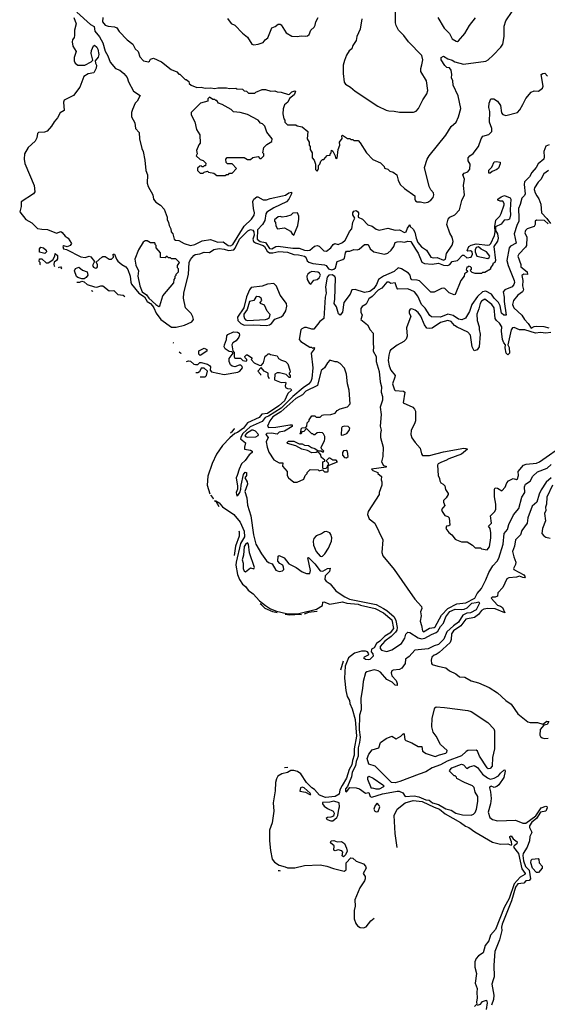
# Model space of a CAD drawing. Extents: x 2386423 to 2568864, y 578392 to 761999.
# Tile 35 of 256: x 2448985 to 2453988, y 619105 to 628436. Entities that reach past the tile are written whole.
import ezdxf

# ---------------------------------------------------------------- set-up
doc = ezdxf.new("R2010")
doc.units = 0

msp = doc.modelspace()

# ---------------------------------------------------------------- linework, layer by layer
at = {"layer": '0CON05XD'}
for points in [[(2449497.7, 628457.7), (2449520, 628395), (2449504, 628335), (2449504.3, 628285), (2449503.2, 628266.8), (2449485.6, 628245), (2449481.6, 628225), (2449489.6, 628185), (2449520.8, 628135), (2449502.4, 628077.6), (2449501.1, 628045), (2449510, 628025), (2449535, 628005.6), (2449604.2, 628005.8), (2449662.5, 628035), (2449677.5, 628052.5), (2449664.3, 628115), (2449666, 628145), (2449685, 628187.5), (2449695, 628193.3), (2449715, 628176.2), (2449725, 628156.7), (2449735.6, 628105), (2449728.3, 628081.7), (2449700, 628045), (2449702.5, 628025), (2449713.8, 628005), (2449709.2, 627975), (2449687.5, 627932.5), (2449635, 627923.5), (2449594, 627896), (2449555, 627797.5), (2449495, 627715.9), (2449407.9, 627672.1), (2449401.5, 627655), (2449407.9, 627575), (2449367.9, 627552.1), (2449344.8, 627505), (2449312, 627468), (2449286.7, 627425), (2449245, 627380.5), (2449220.1, 627369.9), (2449165, 627365.5), (2449155, 627357.5), (2449147.7, 627315), (2449130.6, 627285), (2449066.7, 627225), (2449031.6, 627165), (2449026.2, 627115), (2449032.8, 627072.8), (2449121.8, 626865), (2449128, 626805), (2449115.8, 626784.2), (2448999.6, 626710.4), (2448997.6, 626665), (2448985, 626616.2), (2449042.7, 626542.7), (2449099.2, 626509.2), (2449155, 626458.2), (2449195, 626449.4), (2449247.6, 626447.6), (2449335, 626412.5), (2449375, 626427.5), (2449389.3, 626419.3), (2449417.5, 626385), (2449445.9, 626365.9), (2449476.7, 626315), (2449462.5, 626295), (2449435, 626283.3), (2449405, 626291.2), (2449393.8, 626286.2), (2449402, 626265), (2449428.6, 626258.6), (2449565, 626189.4), (2449605, 626180.9), (2449645, 626195.8), (2449659.7, 626189.7), (2449693.3, 626145), (2449676.2, 626105), (2449685, 626090), (2449705, 626081.2), (2449717.5, 626085), (2449722.5, 626095), (2449722.5, 626115), (2449711.7, 626138.3), (2449762.5, 626185), (2449775, 626192.5), (2449795, 626192.5), (2449835, 626166.7), (2449855, 626166.7), (2449873.3, 626185), (2449872.5, 626215), (2449885, 626212.5), (2449903.8, 626165), (2449917, 626147), (2449954.6, 626114.6), (2449992.8, 626092.8), (2450009.1, 626069.2), (2450032.5, 626005), (2450037.6, 625947.6), (2450045, 625930.5), (2450116.4, 625845), (2450168.4, 625808.4), (2450195, 625765.7), (2450225, 625745.8), (2450243.6, 625725), (2450258.5, 625705), (2450278.3, 625655), (2450323.4, 625593.4), (2450425, 625522.7), (2450468, 625522), (2450548, 625542), (2450616.7, 625573.3), (2450633.9, 625595), (2450628.4, 625618.4), (2450610, 625650), (2450557.7, 625705), (2450537, 625795), (2450542.4, 625845), (2450586, 626025), (2450593.2, 626135), (2450605, 626163.8), (2450635, 626201.9), (2450649.2, 626210.8), (2450693.1, 626216.9), (2450735, 626231.8), (2450785, 626230), (2450825, 626256.2), (2450875, 626265.7), (2450925, 626260.5), (2450965, 626247.8), (2451014.2, 626255.8), (2451029.7, 626270.3), (2451068.6, 626355), (2451147.3, 626435), (2451175, 626448.4), (2451195, 626441.6), (2451205.5, 626425), (2451207.2, 626395), (2451196.7, 626355), (2451202.7, 626335), (2451221.7, 626321.7), (2451295, 626295.2), (2451306.7, 626286.7), (2451331.9, 626241.9), (2451355, 626227.5), (2451385, 626226.6), (2451442.2, 626237.8), (2451525, 626231.2), (2451585, 626208.8), (2451627.8, 626207.8), (2451685, 626195.9), (2451699.5, 626185), (2451711.8, 626151.8), (2451728.2, 626138.2), (2451765, 626126), (2451875, 626113.8), (2451890, 626105), (2451913.9, 626073.9), (2451945, 626065.2), (2451965, 626070.2), (2451979.7, 626085), (2451996.7, 626145), (2452048.5, 626161.5), (2452066, 626175), (2452075, 626227.5), (2452085, 626243.3), (2452115, 626243.3), (2452155, 626256.7), (2452185, 626253.3), (2452205, 626260), (2452254.3, 626305.7), (2452290, 626305), (2452308.1, 626265), (2452343.8, 626235), (2452444.4, 626214.4), (2452475, 626222.9), (2452508.4, 626251.6), (2452531.9, 626285), (2452544.3, 626325), (2452565, 626331.4), (2452595, 626334), (2452635, 626326.7), (2452665, 626336.7), (2452695, 626334.2), (2452739.5, 626259.5), (2452765, 626224.2), (2452799.1, 626139.1), (2452823.9, 626123.9), (2452895, 626118.2), (2452955, 626128), (2453005, 626110.3), (2453045, 626107.7), (2453062.9, 626117.1), (2453086.7, 626145), (2453137.2, 626152.8), (2453183.3, 626205), (2453195, 626204), (2453225, 626178.8), (2453266.1, 626183.9), (2453280, 626215), (2453276.7, 626235), (2453260, 626245), (2453235, 626241.2), (2453227, 626247), (2453245, 626287.5), (2453265, 626300), (2453315, 626310.8), (2453422.7, 626297.3), (2453438.6, 626301.4), (2453452, 626315), (2453488.3, 626391.7), (2453493.3, 626425), (2453490, 626475), (2453500, 626535), (2453537.5, 626575), (2453550.7, 626599.3), (2453578.3, 626681.7), (2453580, 626695), (2453567.5, 626715), (2453540, 626715), (2453520, 626725), (2453520, 626735), (2453551.7, 626758.3), (2453580.7, 626769.3), (2453635, 626746.7), (2453642.5, 626735), (2453636.2, 626635), (2453640, 626585), (2453630, 626545), (2453615, 626537.5), (2453580, 626535), (2453552, 626498), (2453498.3, 626471.7), (2453498.3, 626438.3), (2453517.3, 626407.3), (2453521.2, 626365), (2453515, 626337.5), (2453480, 626285), (2453497.5, 626155), (2453490, 626135), (2453470, 626125), (2453470, 626115), (2453450, 626085), (2453450, 626070), (2453395, 626040), (2453375, 626040), (2453365, 626030), (2453305, 626030), (2453275, 626040), (2453261.7, 626051.7), (2453260, 626065), (2453268.3, 626071.7), (2453270, 626085), (2453260, 626095), (2453245, 626100), (2453235, 626090), (2453225, 626090), (2453220, 626065), (2453228.3, 626058.3), (2453230, 626045), (2453201.7, 626028.3), (2453200, 626005), (2453166.7, 625965), (2453115, 625830), (2453105, 625827.5), (2453056.4, 625846.4), (2453015, 625887.5), (2453005, 625890), (2452985, 625887.5), (2452915, 625853.3), (2452885, 625852.5), (2452775, 625960), (2452755, 625968.1), (2452705, 625971.2), (2452695, 625982.5), (2452688.1, 626015), (2452672.7, 626032.7), (2452605.3, 626075.3), (2452575, 626082.9), (2452535, 626050.8), (2452434.8, 626005.2), (2452387.1, 625975), (2452370, 625925), (2452341.6, 625888.4), (2452305, 625860.3), (2452255, 625851.2), (2452165, 625880), (2452135, 625875.6), (2452118.5, 625835), (2452057.5, 625755), (2452045.4, 625664.6), (2452025, 625636.7), (2452008.8, 625648.8), (2451987.8, 625715), (2451965.5, 625745), (2451973.7, 625786.3), (2451981.2, 625985), (2451972.2, 626002.2), (2451947.9, 626017.9), (2451915, 626013.5), (2451902, 625995), (2451884.7, 625905), (2451892.5, 625845), (2451882.9, 625805), (2451869.6, 625605), (2451831.4, 625575), (2451775, 625503.3), (2451755, 625502), (2451705, 625519.2), (2451685, 625517.5), (2451660, 625505), (2451651.2, 625495), (2451633.8, 625406.2), (2451651.2, 625385), (2451735, 625333.3), (2451751.7, 625331.7), (2451765, 625320), (2451775, 625330), (2451780, 625325), (2451778.3, 625311.7), (2451747.5, 625275), (2451764.4, 625135), (2451754.1, 625035), (2451745, 625005.6), (2451725, 624981.6), (2451672.1, 624947.9), (2451574.7, 624865.3), (2451465, 624754.9), (2451345, 624677.8), (2451314.3, 624665.7), (2451285, 624629.3), (2451171.8, 624578.2), (2451100.6, 624515), (2451083.8, 624485), (2451080, 624465), (2451126.2, 624425), (2451116.2, 624385), (2451117.5, 624365), (2451175, 624356.7), (2451189.2, 624345), (2451188.6, 624335), (2451159.8, 624310.3), (2451122, 624258), (2451087.5, 624225), (2451065, 624177.5), (2451048.8, 624115), (2451036.2, 624095), (2451051.2, 624015), (2451051.2, 623985), (2451038, 623955), (2451040, 623935), (2451045, 623922.5), (2451055, 623927.5), (2451071.2, 623955), (2451082.5, 623985), (2451083.8, 624025), (2451108.8, 624125), (2451123.9, 624146.1), (2451135, 624143.3), (2451135, 624117.5), (2451120, 624095), (2451142.2, 624055), (2451146.4, 624035), (2451121.2, 623965), (2451140, 623905), (2451145.6, 623835), (2451175.5, 623735), (2451201.2, 623555), (2451225, 623466.2), (2451277.1, 623375), (2451325, 623308.8), (2451345, 623292), (2451378.3, 623278.3), (2451415, 623218), (2451445, 623205.8), (2451477.3, 623212.7), (2451490, 623225), (2451487.5, 623247.5), (2451480, 623265), (2451450.9, 623280.9), (2451432.7, 623302.7), (2451437.5, 623352.5), (2451445, 623356.7), (2451491.4, 623335), (2451538.1, 623278.1), (2451605.3, 623245.3), (2451665, 623203.3), (2451705, 623187.5), (2451735, 623187.1), (2451743.6, 623215), (2451717.5, 623335), (2451725, 623340), (2451785, 623277.5), (2451835, 623212), (2451860, 623210), (2451905, 623233.8), (2451927.8, 623237.8), (2451923.6, 623205), (2451882.7, 623165), (2451879.4, 623129.4), (2451890, 623115), (2451928.6, 623088.6), (2451984.3, 623024.3), (2452015, 622999.6), (2452067.5, 622965), (2452111.9, 622945), (2452365, 622893.5), (2452434.5, 622854.5), (2452467.3, 622837.3), (2452536.2, 622776.2), (2452553.2, 622743.2), (2452564.5, 622675), (2452561.2, 622648.8), (2452549.5, 622630.5), (2452508.6, 622591.4), (2452446.5, 622545), (2452403.2, 622495), (2452403.8, 622475), (2452415, 622461.5), (2452465, 622449.6), (2452515, 622463.3), (2452605, 622524.6), (2452635.9, 622575), (2452646.2, 622613.8), (2452665, 622630), (2452685, 622628.1), (2452765, 622577.2), (2452795, 622568.8), (2452826.3, 622573.7), (2452889.5, 622610.5), (2452935, 622628.3), (2452949.6, 622640.4), (2452975, 622684.5), (2453003, 622717), (2453024.8, 622775), (2453063.9, 622826.1), (2453115, 622850.3), (2453175, 622845.8), (2453200, 622850), (2453228.5, 622861.5), (2453273.8, 622905), (2453313.1, 622913.1)], [(2449525.7, 628505.7), (2449655, 628390), (2449692.3, 628372.3), (2449697.8, 628327.8), (2449742.5, 628272.5), (2449774.1, 628215), (2449795, 628136.2), (2449822.4, 628092.4), (2449843.6, 628033.6), (2449895, 627973.3), (2449935, 627957.5), (2449973.8, 627925), (2450005, 627887.5), (2450017, 627847), (2450065, 627756.7), (2450126.7, 627716.7), (2450098.8, 627665), (2450080.8, 627645), (2450054.2, 627585), (2450044.5, 627555.5), (2450045.5, 627515), (2450077.3, 627457.3), (2450084.5, 627405), (2450116.5, 627365), (2450121.1, 627305), (2450142.9, 627215), (2450156, 627185), (2450172.2, 627105), (2450182.5, 627005), (2450196.2, 626965), (2450194.3, 626885.7), (2450202.9, 626855), (2450246.8, 626776.8), (2450253.9, 626733.9), (2450277.5, 626705), (2450319.3, 626679.3), (2450355, 626640), (2450382.5, 626565), (2450383.6, 626543.6), (2450397.5, 626515), (2450402.5, 626485), (2450417.5, 626455), (2450422.5, 626425), (2450437.5, 626405), (2450450, 626355), (2450462.5, 626345), (2450495, 626342.2), (2450544.7, 626314.7), (2450605, 626296.5), (2450645, 626305.6), (2450715, 626338.5), (2450795, 626352.9), (2450865, 626326), (2450915, 626328.9), (2450963.3, 626295), (2450985, 626292.5), (2451005, 626304.1), (2451115, 626479.1), (2451183.9, 626546.1), (2451207.2, 626582.8), (2451212.4, 626605), (2451201.8, 626645), (2451196.7, 626713.3), (2451206.2, 626733.8), (2451235, 626756.7), (2451243.6, 626756.4), (2451295, 626729.6), (2451325, 626726.9), (2451359, 626741), (2451476.6, 626766.6), (2451505, 626772), (2451535.6, 626795), (2451560.9, 626800.9), (2451563.8, 626785), (2451537.5, 626735), (2451515, 626710.8), (2451395, 626652.3), (2451328.5, 626611.5), (2451318.4, 626595), (2451308.1, 626531.9), (2451286.3, 626495), (2451241.4, 626445), (2451237.8, 626355), (2451265, 626332.5), (2451315, 626323.3), (2451355, 626266.8), (2451375, 626263.9), (2451414.3, 626285.7), (2451435, 626287.9), (2451575, 626268.9), (2451635, 626270.6), (2451685, 626250.5), (2451715, 626246.9), (2451737.4, 626252.6), (2451781.4, 626288.6), (2451805, 626296), (2451825, 626288.8), (2451870, 626245), (2451895, 626240.8), (2451936.4, 626273.6), (2451956.1, 626303.9), (2451974.1, 626315.9), (2452006.4, 626306.4), (2452046.8, 626323.2), (2452072.5, 626345), (2452093.5, 626386.5), (2452111.8, 626428.2), (2452135.7, 626455), (2452143.6, 626516.4), (2452162, 626555), (2452145.6, 626585), (2452145.5, 626605), (2452155, 626620), (2452175, 626626.5), (2452189.2, 626619.2), (2452196.7, 626605), (2452193.1, 626563.1), (2452234.4, 626544.4), (2452285, 626492.5), (2452327.7, 626477.7), (2452365, 626450), (2452395, 626440), (2452475, 626460), (2452545, 626441.2), (2452585, 626443.3), (2452635, 626419.4), (2452648.6, 626425), (2452661.1, 626458.9), (2452685, 626490), (2452686.7, 626475), (2452715, 626449.2), (2452731.7, 626421.7), (2452745, 626364), (2452761.2, 626325), (2452795, 626284.5), (2452841.1, 626251.1), (2452884, 626185), (2452905, 626179.4), (2452945, 626180.5), (2453005, 626157.1), (2453023.1, 626165), (2453030.9, 626219.1), (2453085, 626297.5), (2453096.2, 626335), (2453086, 626375), (2453064.1, 626414.1), (2453036.1, 626493.9), (2453047.5, 626545), (2453065, 626564.2), (2453112, 626585), (2453155, 626634), (2453178.6, 626721.4), (2453203, 626777), (2453193.3, 626865), (2453203.6, 626923.6), (2453187.5, 626965), (2453199.3, 626980.7), (2453235, 626992.5), (2453255, 627020), (2453256.7, 627066.7), (2453238.3, 627098.3), (2453237.5, 627125), (2453253.3, 627145), (2453283.9, 627166.1), (2453335, 627233.3), (2453362.3, 627307.7), (2453378.3, 627331.7), (2453435, 627347.5), (2453462.5, 627375), (2453461.2, 627405), (2453440.8, 627465), (2453444.3, 627564.3), (2453433.3, 627605), (2453437, 627643), (2453452.5, 627685), (2453480, 627685), (2453515, 627662.5), (2453543.2, 627623.2), (2453554.3, 627554.3), (2453567.7, 627537.7), (2453595, 627526.2), (2453705, 627555.8), (2453728.6, 627581.4), (2453755, 627633.3), (2453785, 627690), (2453835, 627747.5), (2453865, 627760), (2453905, 627757.5), (2453943.6, 627786.4), (2453950, 627805), (2453930, 627915), (2453945, 627926.2), (2453965, 627930), (2453990.7, 627900.7)], [(2449775, 628457.5), (2449768.8, 628415), (2449795, 628384), (2449825, 628373.8), (2449885, 628366.7), (2449905, 628357.5), (2449927.5, 628325), (2450004.1, 628244.1), (2450057.5, 628205), (2450079.5, 628159.5), (2450107.5, 628135), (2450123.3, 628085), (2450160, 628045), (2450205, 628037.5), (2450216.4, 628043.6), (2450227, 628063), (2450255, 628072.5), (2450330, 628035), (2450420, 627965), (2450475, 627940), (2450495, 627920), (2450505, 627920), (2450555, 627870), (2450565, 627870), (2450588.3, 627848.3), (2450591.7, 627831.7), (2450610, 627815), (2450665, 627793.3), (2450705, 627796.2), (2450745, 627786.7), (2450795, 627791.2), (2450835, 627782.5), (2450865, 627790), (2450945, 627790), (2450975, 627782.5), (2451035, 627787.5), (2451045, 627780), (2451097, 627777), (2451115, 627760), (2451137, 627757), (2451155, 627740), (2451215, 627740), (2451225, 627750), (2451285, 627772.5), (2451315, 627772.5), (2451365, 627757.5), (2451405, 627760), (2451425, 627752.5), (2451465, 627750), (2451535, 627727.5), (2451545, 627730), (2451565, 627752.5), (2451595, 627760), (2451600, 627755), (2451587, 627723), (2451545, 627690), (2451526.4, 627653.6), (2451495, 627627.5), (2451485, 627590), (2451480, 627545), (2451490, 627495), (2451500, 627485), (2451500, 627465), (2451525, 627440), (2451605, 627440), (2451615, 627430), (2451665, 627420), (2451717, 627377), (2451710, 627305), (2451730, 627275), (2451730, 627245), (2451740, 627235), (2451740, 627205), (2451760, 627175), (2451760, 627125), (2451777.5, 627105), (2451790, 627065), (2451790, 627015), (2451805, 627000), (2451817, 627023), (2451820, 627055), (2451830, 627065), (2451840, 627095), (2451855, 627110), (2451868.3, 627111.7), (2451901.7, 627148.3), (2451928.3, 627151.7), (2451930, 627165), (2451940, 627175), (2451941.7, 627198.3), (2451955, 627190), (2451977.5, 627145), (2451980, 627125), (2451985, 627120), (2451995, 627122.5), (2452004, 627205), (2452020, 627245), (2452018.8, 627275), (2452041.7, 627308.3), (2452040, 627335), (2452045, 627340), (2452095, 627310), (2452115, 627310), (2452125, 627300), (2452145, 627300), (2452155, 627290), (2452195, 627290), (2452215, 627270), (2452272.5, 627175), (2452335, 627110), (2452405, 627080), (2452440, 627045), (2452445, 627030), (2452475, 627020), (2452495, 627000), (2452525, 626990), (2452560, 626965), (2452572.5, 626915), (2452593.3, 626875), (2452633.3, 626835), (2452733.3, 626765), (2452731.2, 626735), (2452738.3, 626718.3), (2452755, 626710), (2452785, 626710), (2452825, 626700), (2452855, 626705.8), (2452883.8, 626725), (2452905, 626751.2), (2452912.9, 626775), (2452908.6, 626795), (2452882.7, 626822.7), (2452869.2, 626855), (2452823.8, 627035), (2452848.8, 627115), (2452866.7, 627145), (2453025, 627340), (2453075, 627423.3), (2453124.1, 627465.9), (2453145.8, 627515), (2453167.5, 627595), (2453143.8, 627715), (2453096.2, 627815), (2453090.8, 627855), (2453079.2, 627885), (2453082.5, 627915), (2453075, 627956.2), (2453059.2, 627979.2), (2453035, 627981.2), (2453015, 628001.2), (2452982.3, 628055), (2452981.8, 628078.2), (2453005, 628091.2), (2453045, 628065.6), (2453085, 628052), (2453112.5, 628035), (2453194.3, 628014.3), (2453405, 628043.8), (2453427.5, 628055), (2453475, 628100), (2453546.7, 628175), (2453565.9, 628204.1), (2453578, 628275), (2453580, 628375), (2453596.2, 628425), (2453656.1, 628513.9)], [(2450956.1, 628446.1), (2450990.7, 628400.7), (2451025, 628383.3), (2451097.3, 628307.3), (2451145, 628270), (2451185, 628202.5), (2451205, 628197.5), (2451245, 628202.5), (2451295, 628220), (2451312.5, 628245), (2451338.8, 628265), (2451375, 628360), (2451408.3, 628371.7), (2451437, 628393), (2451455, 628393.3), (2451465.9, 628385.9), (2451510.7, 628310.7), (2451565, 628280), (2451615, 628276.7), (2451655, 628283.8), (2451695, 628278), (2451715, 628283.8), (2451730, 628295), (2451744.2, 628335.8), (2451776.7, 628365), (2451787.5, 628385), (2451792.5, 628415), (2451816.7, 628455)], [(2452230, 628445), (2452212.5, 628345), (2452182.5, 628275), (2452175, 628240), (2452145, 628190), (2452135, 628160), (2452110.7, 628139.3), (2452085, 628100), (2452065, 628047.5), (2452053.6, 628005), (2452052.5, 627925), (2452063.2, 627843.2), (2452075, 627823.3), (2452122.5, 627795), (2452165, 627756.7), (2452382.5, 627615), (2452459.7, 627579.7), (2452485, 627570.8), (2452535, 627569.2), (2452585, 627558.8), (2452719.3, 627560.7), (2452745, 627570), (2452767, 627593), (2452807.5, 627675), (2452845, 627732.5), (2452854, 627765), (2452841.4, 627855), (2452790, 627945), (2452788.3, 627971.7), (2452797, 628007), (2452808, 628055), (2452798.8, 628095), (2452672.5, 628225), (2452627.5, 628285), (2452577.5, 628335), (2452555, 628380), (2452550, 628405), (2452550, 628535)], [(2452950, 628455), (2453010, 628355), (2453060, 628305), (2453085, 628253.3), (2453125, 628231.2), (2453135, 628228.8), (2453147.5, 628235), (2453207.5, 628305), (2453249.3, 628380.7), (2453307, 628453)], [(2450935, 626960), (2450945, 626970), (2450965, 626970), (2450975, 626980), (2450998.3, 626981.7), (2451040, 627025), (2450998.3, 627068.3), (2450955, 627070), (2450941.7, 627081.7), (2450940, 627115), (2450951.7, 627128.3), (2451115, 627130), (2451145, 627110), (2451175, 627110), (2451195, 627130), (2451245, 627140), (2451261.7, 627121.7), (2451275, 627120), (2451300, 627145), (2451300, 627165), (2451290, 627175), (2451300, 627225), (2451327, 627253), (2451375, 627282.5), (2451378.8, 627305), (2451329.3, 627369.3), (2451310, 627425), (2451288.3, 627448.3), (2451270, 627455), (2451245, 627482.5), (2451145, 627537.5), (2451075, 627557.5), (2451013, 627563), (2450990, 627585), (2450905, 627632.5), (2450870, 627645), (2450855, 627670), (2450845, 627670), (2450835, 627680), (2450815, 627680), (2450785, 627700), (2450770, 627685), (2450770, 627665), (2450700, 627645), (2450610, 627555), (2450610, 627535), (2450647, 627467), (2450662.5, 627395), (2450692.5, 627345), (2450697.5, 627265), (2450685, 627250), (2450663, 627197), (2450667.5, 627165), (2450660, 627145), (2450695, 627110), (2450725, 627100), (2450750, 627075), (2450748.3, 627051.7), (2450735, 627050), (2450725, 627040), (2450715, 627040), (2450705, 627050), (2450691.7, 627048.3), (2450671.7, 627028.3), (2450670, 627005), (2450695, 626980), (2450725, 626980), (2450735, 626990), (2450765, 627000), (2450775, 626990), (2450825, 626980), (2450855, 626960), (2450935, 626960)], [(2454005, 627250), (2453972.9, 627237.1), (2453954.6, 627185), (2453959.6, 627135), (2453954.3, 627115), (2453901.1, 627068.9), (2453881.5, 627035), (2453842.3, 626987.7), (2453819.1, 626945), (2453771.4, 626898.6), (2453768.2, 626875), (2453779.5, 626785), (2453771.8, 626768.2), (2453745, 626744), (2453732.1, 626685), (2453715.4, 626645), (2453717.1, 626555), (2453719.1, 626525), (2453697.7, 626485), (2453673.1, 626405), (2453693.3, 626316.7), (2453639.2, 626290.8), (2453626.9, 626275), (2453604.7, 626155), (2453615.7, 626105.7), (2453673.8, 625965), (2453676.1, 625945), (2453672.1, 625925), (2453656.4, 625903.6), (2453584.6, 625875.4), (2453568.8, 625855), (2453580, 625805), (2453577.8, 625765), (2453596.7, 625635), (2453575, 625634.4), (2453552.9, 625655), (2453542.1, 625725), (2453526.3, 625756.3), (2453483.1, 625795), (2453459.5, 625835), (2453405, 625862.8), (2453374, 625856), (2453325, 625812.9), (2453273.3, 625735), (2453249.7, 625669.7), (2453211.5, 625608.5), (2453177.5, 625592.5), (2453145, 625596.8), (2453095, 625633.4), (2453045.3, 625645.3), (2452975, 625616.1), (2452891.2, 625621.2), (2452875, 625632.9), (2452831.2, 625701.2), (2452795, 625737.5), (2452761.2, 625815), (2452727.3, 625857.3), (2452665, 625884.4), (2452571.9, 625881.9), (2452560, 625895), (2452545, 625943.3), (2452505, 625935.8), (2452485, 625947.5), (2452465, 625946.7), (2452417.6, 625892.4), (2452385, 625873.1), (2452327.6, 625812.4), (2452295, 625788.8), (2452269.1, 625740.9), (2452233.6, 625716.4), (2452220.7, 625699.3), (2452221.2, 625665), (2452233.3, 625635), (2452220, 625595), (2452282, 625545), (2452308, 625495), (2452335.9, 625465.9), (2452335.8, 625365), (2452341.4, 625335), (2452336, 625295), (2452363.8, 625245), (2452366.7, 625195), (2452395, 625100), (2452402.5, 625005), (2452416, 624955), (2452413.3, 624905), (2452426.1, 624863.9), (2452425, 624830), (2452403.8, 624765), (2452412.5, 624695), (2452403.3, 624585), (2452414, 624545), (2452406.2, 624515), (2452406.7, 624475), (2452432.5, 624385), (2452428.8, 624295), (2452416.2, 624245), (2452435, 624210), (2452460, 624205), (2452460, 624195), (2452320, 624175), (2452333, 624163), (2452380, 624145), (2452380, 624135), (2452417, 624107), (2452412.5, 624075), (2452420, 624055), (2452420, 624025), (2452392.5, 623955), (2452392.5, 623935), (2452290, 623775), (2452282.5, 623745), (2452300, 623705), (2452352.5, 623665), (2452427.5, 623505), (2452420, 623385), (2452430, 623355), (2452535, 623224), (2452732, 622945), (2452795.7, 622875), (2452798.6, 622855), (2452786.9, 622825), (2452793.1, 622785), (2452781.9, 622735), (2452795.6, 622695), (2452803.1, 622645), (2452815, 622635.8), (2452870.3, 622669.7), (2452915, 622673.9), (2452925, 622681.9), (2452986.2, 622793.8), (2453045, 622856.5), (2453130.8, 622899.2), (2453215, 622908.5), (2453300.9, 622955), (2453323.4, 622996.6), (2453364, 623045), (2453405, 623125.7), (2453432.9, 623197.1), (2453470.9, 623259.1), (2453513.1, 623305), (2453527.1, 623332.9), (2453570.3, 623465), (2453578, 623565), (2453611.2, 623605), (2453622.2, 623652.2), (2453666.7, 623743.3), (2453718.1, 623801.9), (2453745, 623912), (2453774, 623955), (2453772, 624008), (2453780, 624035), (2453825, 624061.2), (2453849.7, 624110.3), (2453895, 624150.6), (2453985.4, 624184.6), (2454025, 624220)], [(2453445, 626980), (2453435, 626980), (2453435, 627010), (2453462, 627038), (2453483, 627087), (2453505, 627091.2), (2453540, 627085), (2453541.7, 627068.3), (2453525, 627030), (2453510, 627015), (2453465, 626997.5), (2453445, 626980)], [(2453998.6, 627005), (2453954.6, 626975.4), (2453927.3, 626922.7), (2453900.8, 626895), (2453867, 626843), (2453864.4, 626825), (2453871.9, 626795), (2453890, 626765), (2453908.1, 626738.1), (2453927.8, 626687.8), (2453934.2, 626605), (2453985, 626552), (2454018.8, 626505)], [(2451585, 626393.8), (2451621.2, 626485), (2451633.3, 626545), (2451633, 626573), (2451620, 626605), (2451575, 626602.5), (2451556.1, 626583.9), (2451515, 626570), (2451475, 626563.3), (2451455, 626570), (2451435, 626567.5), (2451401.7, 626538.3), (2451400, 626525), (2451410, 626515), (2451413, 626483), (2451430, 626455), (2451495, 626462.5), (2451553, 626433), (2451567.5, 626405), (2451585, 626393.8)], [(2453995, 626500), (2453962.7, 626532.7), (2453885, 626535.8), (2453873.8, 626525), (2453873.8, 626495), (2453865, 626476.7), (2453797.3, 626452.7), (2453781.4, 626438.6), (2453776.2, 626415), (2453792.5, 626375), (2453790.8, 626295), (2453781.5, 626278.5), (2453718.8, 626215), (2453708.8, 626195), (2453736.4, 626116.4), (2453737.5, 626095), (2453796.7, 626045), (2453800, 626020), (2453765, 626022.5), (2453747.5, 626012.5), (2453756.7, 625965), (2453752.9, 625915), (2453761.2, 625875), (2453752.7, 625857.3), (2453710, 625825), (2453666.7, 625775), (2453658, 625735), (2453672, 625705), (2453747, 625637), (2453770.5, 625595), (2453807.5, 625557.5), (2453835, 625510.8), (2453865, 625527.3), (2453885, 625530.9), (2453955, 625527.3), (2454004, 625514)], [(2450305, 625716.7), (2450315, 625722.5), (2450341.7, 625818.3), (2450447, 625943), (2450450, 625975), (2450460, 625985), (2450460, 626005), (2450470, 626015), (2450470, 626025), (2450490, 626045), (2450490, 626075), (2450480, 626085), (2450480, 626105), (2450500, 626135), (2450465, 626170), (2450425, 626170), (2450415, 626180), (2450395, 626180), (2450385, 626190), (2450375, 626190), (2450365, 626180), (2450321.7, 626181.7), (2450320, 626225), (2450280, 626275), (2450280, 626295), (2450270, 626305), (2450270, 626315), (2450265, 626320), (2450225, 626322.5), (2450195, 626340), (2450175, 626339.2), (2450155, 626328), (2450111.4, 626255), (2450075.6, 626165), (2450085, 626110), (2450112, 626055), (2450104.4, 626005), (2450123.1, 625915), (2450145.5, 625855), (2450187.3, 625827.3), (2450210.3, 625795), (2450275.8, 625735), (2450305, 625716.7)], [(2449176, 626111), (2449180, 626115), (2449180, 626135), (2449170, 626145), (2449171.7, 626168.3), (2449195, 626170), (2449235, 626130), (2449255, 626132.5), (2449300, 626160), (2449317.5, 626195), (2449321.7, 626218.3), (2449345, 626200), (2449345, 626170), (2449335, 626152.5), (2449311.7, 626138.3), (2449307.5, 626115), (2449311.7, 626101.7), (2449319.3, 626095.6)], [(2449225, 626220), (2449171.7, 626231.7), (2449172.5, 626265), (2449185, 626280), (2449210, 626275), (2449235, 626250), (2449240, 626235), (2449225, 626220)], [(2453425, 626172.5), (2453438.3, 626181.7), (2453442.5, 626195), (2453410, 626235), (2453361.3, 626261.3), (2453335, 626283.3), (2453313.1, 626276.9), (2453303.8, 626255), (2453303.3, 626235), (2453320, 626195), (2453425, 626172.5)], [(2449351.7, 626087.1), (2449358.3, 626091.7), (2449375, 626092.5), (2449382.5, 626085), (2449374.1, 626073.8)], [(2449595, 625980), (2449575, 625980), (2449535, 625993.3), (2449525, 626002.5), (2449503.3, 626055), (2449515, 626077.5), (2449545, 626090), (2449581.7, 626061.7), (2449626.2, 626045), (2449631.2, 626015), (2449615, 625993.3), (2449595, 625980)], [(2451745, 625930), (2451774.2, 625965.8), (2451805, 625974.2), (2451825, 625990), (2451836.9, 626015), (2451829.2, 626035), (2451812.4, 626042.4), (2451755, 626048.4), (2451735, 626041.1), (2451717.3, 626025), (2451709.1, 626005), (2451711.9, 625975), (2451733.8, 625935), (2451745, 625930)], [(2449526.1, 625948.5), (2449555, 625948.8), (2449575, 625957.5), (2449595, 625950), (2449625, 625926.2), (2449695, 625902.5), (2449715, 625900), (2449755, 625914), (2449775, 625914), (2449835, 625867.5), (2449877.7, 625867.7), (2449915, 625830), (2449965.7, 625825.7), (2449982.2, 625811.6)], [(2451325, 625536.5), (2451355, 625544.5), (2451373.3, 625556.7), (2451405, 625596.9), (2451465, 625620), (2451484.3, 625635.7), (2451510, 625675), (2451518.1, 625721.9), (2451514.5, 625745), (2451455.3, 625825.3), (2451421.7, 625911.7), (2451395, 625936.5), (2451335, 625930.6), (2451285, 625911.1), (2451181.2, 625898.8), (2451164.7, 625875.3), (2451135, 625807.8), (2451109.5, 625705), (2451049.8, 625615), (2451052.2, 625585), (2451082.5, 625555), (2451115, 625540), (2451205, 625544.8), (2451325, 625536.5)], [(2449679.4, 625859.6), (2449675.3, 625861.4), (2449664.6, 625865.8)], [(2451145, 625585.4), (2451315, 625594), (2451335, 625599.2), (2451355, 625614.6), (2451361.7, 625641.7), (2451332.9, 625672.9), (2451305, 625731.4), (2451270, 625745), (2451266.7, 625755), (2451280, 625775), (2451275.8, 625795), (2451255, 625808.1), (2451235, 625811.4), (2451224.6, 625805.4), (2451205.5, 625774.5), (2451165, 625764.3), (2451141.9, 625688.1), (2451111.5, 625645), (2451109.5, 625625), (2451115.6, 625605), (2451125, 625592.2), (2451145, 625585.4)], [(2454021.2, 625471.2), (2453975, 625466.2), (2453925, 625471.8), (2453875, 625465.4), (2453775, 625496.2), (2453725, 625497.9), (2453675, 625517.8), (2453656.7, 625515), (2453644.4, 625495), (2453612.5, 625355), (2453625, 625330), (2453630.8, 625275), (2453615, 625258.8), (2453598, 625275), (2453590, 625325), (2453592.5, 625355), (2453574.3, 625374.3), (2453562.5, 625405), (2453554, 625485), (2453556, 625525), (2453535, 625561.2), (2453505.4, 625585.4), (2453494.4, 625605), (2453484.3, 625705), (2453462.9, 625735), (2453395, 625788.6), (2453365, 625767.1), (2453350, 625745), (2453340, 625695), (2453318.6, 625645), (2453322.9, 625585), (2453341.4, 625525), (2453340.5, 625500.5), (2453352.3, 625455), (2453341.4, 625335), (2453324.1, 625305.9), (2453295, 625296.7), (2453275.7, 625335), (2453260, 625445), (2453235, 625475.8), (2453132.9, 625522.9), (2453108.8, 625538.8), (2453075.7, 625575), (2453045, 625584.4), (2452973.8, 625565), (2452895, 625513.8), (2452875, 625508.8), (2452845, 625513.3), (2452822.3, 625542.3), (2452788.1, 625625), (2452765, 625662), (2452735, 625684), (2452705, 625696), (2452686.4, 625693.6), (2452676.7, 625675), (2452677.5, 625655), (2452692.5, 625625), (2452653.8, 625515), (2452660, 625435), (2452650.7, 625409.3), (2452627.5, 625385), (2452565, 625352.5), (2452502.5, 625305), (2452493.3, 625295), (2452484.1, 625255.9), (2452478.6, 625205), (2452488.1, 625155), (2452504.3, 625115), (2452544, 625065), (2452543, 625047), (2452521.4, 624985), (2452537.7, 624927.7), (2452545, 624920), (2452623.8, 624913.8), (2452636.2, 624906.2), (2452622.5, 624805), (2452713, 624763), (2452730, 624745), (2452737, 624727), (2452736.7, 624635), (2452732.5, 624615), (2452696.1, 624543.9), (2452693.8, 624505), (2452704.1, 624474.1), (2452735, 624427.5), (2452783.6, 624373.6), (2452795, 624320), (2452806.2, 624306.2), (2452872.5, 624305), (2453005, 624338.9), (2453195, 624374), (2453215, 624373.3), (2453230, 624365), (2453175, 624318), (2453053.3, 624275), (2453025, 624257.5), (2452985, 624243.8), (2452953.3, 624225), (2452947.5, 624215), (2452952.5, 624115), (2452967, 624087), (2452967.5, 624065), (2452977, 624047), (2453000, 624035), (2453017, 624017), (2453023, 623983), (2453047.5, 623945), (2453047.5, 623935), (2453030, 623905), (2453005, 623877.5), (2453003.6, 623863.6), (2453017, 623833), (2452984.2, 623795), (2452990, 623775), (2453017, 623737), (2453045, 623726.7), (2453056.7, 623715), (2453062.5, 623645), (2453055, 623637.5), (2453032.5, 623635), (2453026.7, 623615), (2453053.8, 623575), (2453082.7, 623552.7), (2453113.1, 623513.1), (2453127.5, 623505), (2453175, 623486.7), (2453227, 623487), (2453280, 623455), (2453305, 623430), (2453355, 623430), (2453365, 623420), (2453417, 623413), (2453439.3, 623440.7), (2453451.2, 623525), (2453453.6, 623573.6), (2453447.5, 623615), (2453430, 623635), (2453460, 623665), (2453450, 623735), (2453487.7, 623772.3), (2453501.2, 623795), (2453500, 623845), (2453486.7, 623915), (2453487.5, 623985), (2453495, 624000), (2453515, 623997.5), (2453558.3, 623971.7), (2453590, 624005), (2453603, 624047), (2453620, 624065), (2453665, 624087.5), (2453695, 624077.5), (2453705, 624083.8), (2453713.8, 624115), (2453712.5, 624155), (2453762.5, 624215), (2453786.4, 624223.6), (2453885, 624232), (2453915, 624246.2), (2454156.7, 624415)], [(2450568.1, 625195), (2450585, 625204), (2450605, 625200), (2450635, 625171.2), (2450653.6, 625166.4), (2450673.3, 625166.7), (2450693, 625187), (2450705, 625186.7), (2450765, 625171.2), (2450785, 625160), (2450793.8, 625145), (2450790, 625115), (2450805, 625098.8), (2450925, 625074.3), (2451055, 625094), (2451073.3, 625105), (2451096.7, 625135), (2451095, 625150), (2451081.7, 625161.7), (2451065, 625162.5), (2451025, 625146.2), (2451001.2, 625151.2), (2450983.3, 625163.3), (2450970, 625195), (2450970, 625225), (2451010, 625275), (2450997.5, 625287.5), (2450972.3, 625292.3), (2450935, 625316.7), (2450923.8, 625333.8), (2450925.8, 625355), (2450945.8, 625405), (2450950, 625440), (2450957.9, 625452.1), (2451013.9, 625476.1), (2451050, 625475), (2451065.6, 625465), (2451068.6, 625445), (2451062.6, 625427.4), (2451037.3, 625392.7), (2451005.8, 625374.2), (2450996, 625355), (2451007.5, 625297.5), (2451020, 625285), (2451019.3, 625239.3), (2451026.7, 625226.7), (2451078, 625228), (2451100, 625205), (2451131.7, 625198.3), (2451140, 625205), (2451140, 625215), (2451121.7, 625231.7), (2451120, 625245), (2451135, 625260), (2451145, 625260), (2451185, 625230), (2451187, 625223), (2451180, 625215), (2451207.5, 625185), (2451255, 625162.5), (2451275, 625160), (2451297, 625183), (2451311.7, 625248.3), (2451330, 625255), (2451341.7, 625268.3), (2451355, 625270), (2451363, 625263), (2451425, 625250), (2451440, 625225), (2451468.3, 625208.3), (2451505, 625197.5), (2451527.5, 625175), (2451547.5, 625115), (2451550, 625095), (2451540, 625085), (2451540, 625075), (2451550, 625065), (2451550, 625045), (2451540, 625045), (2451511.7, 625071.7), (2451448.3, 625088.3), (2451425, 625088.8), (2451403.8, 625075), (2451401.2, 625021.2), (2451465, 624997.5), (2451505, 625000), (2451510, 624995), (2451502.5, 624965), (2451505, 624950), (2451525, 624940), (2451557, 624937), (2451562.5, 624925), (2451527.1, 624892.9), (2451495.4, 624825), (2451441.9, 624775), (2451335, 624703.3), (2451281.2, 624698.8), (2451255, 624664.2), (2451146.2, 624613.8), (2451106.2, 624565), (2451050, 624525), (2451026.7, 624513.3), (2450977.3, 624472.7), (2450909.3, 624400.7), (2450850.8, 624319.2), (2450810, 624230), (2450768.8, 624111.2), (2450763.3, 624025), (2450786.9, 623943.3)], [(2450438.8, 625376.5), (2450442.5, 625372.6)], [(2450496.4, 625289.4), (2450512.5, 625275), (2450510.2, 625267.7)], [(2450695, 625253.3), (2450682.5, 625265), (2450683.3, 625296.7), (2450735, 625321.2), (2450759.3, 625309.3), (2450760, 625295), (2450695, 625253.3)], [(2451615, 624052.5), (2451679.3, 624080.7), (2451693, 624117), (2451710, 624135), (2451710, 624145), (2451738.3, 624171.7), (2451815, 624170), (2451825, 624160), (2451855, 624170), (2451875, 624150), (2451905, 624150), (2451910, 624155), (2451910, 624210), (2452000, 624245), (2451985, 624260), (2451955, 624262.5), (2451925, 624280), (2451915, 624280), (2451890, 624255), (2451910, 624235), (2451910, 624210), (2451901.7, 624208.3), (2451900, 624195), (2451888.3, 624181.7), (2451865, 624180), (2451860, 624185), (2451860, 624245), (2451878.3, 624251.7), (2451880, 624265), (2451865, 624270), (2451845, 624290), (2451841.7, 624311.7), (2451828.3, 624328.3), (2451805, 624340), (2451796.7, 624333.3), (2451755, 624330), (2451715, 624352.5), (2451660, 624365), (2451605, 624397.5), (2451525, 624420), (2451521.7, 624428.3), (2451535, 624440), (2451585, 624440), (2451635, 624416.7), (2451665, 624416.2), (2451685, 624403.3), (2451725, 624400), (2451751.2, 624381.2), (2451785, 624372.5), (2451815, 624350), (2451845, 624350), (2451855, 624340), (2451865, 624340), (2451870, 624345), (2451848.3, 624368.3), (2451844, 624384), (2451875.6, 624445), (2451880, 624465), (2451877, 624487), (2451865, 624510), (2451855, 624520), (2451825, 624522.5), (2451805, 624520), (2451785, 624500), (2451775, 624500), (2451765, 624510), (2451755, 624510), (2451705, 624560), (2451678.3, 624531.7), (2451661.7, 624528.3), (2451655, 624510), (2451645, 624510), (2451640, 624515), (2451650, 624525), (2451653, 624557), (2451665, 624567.5), (2451698.3, 624571.7), (2451707, 624583), (2451710, 624615), (2451730, 624635), (2451730, 624645), (2451755, 624680), (2451785, 624680), (2451795, 624670), (2451835, 624670), (2451853, 624687), (2451865, 624690), (2451935, 624692.5), (2451975, 624707.5), (2451995, 624732.5), (2452025, 624746.7), (2452095, 624767.5), (2452117.5, 624795), (2452110, 624925), (2452093.3, 624985), (2452083.3, 625075), (2452063.6, 625133.6), (2452025, 625177.5), (2451995, 625192.5), (2451975, 625192.5), (2451925, 625207.5), (2451902.5, 625185), (2451875, 625137.5), (2451845, 625110), (2451810, 624970), (2451696.9, 624915), (2451668.3, 624881.7), (2451604.6, 624845), (2451460.8, 624719.2), (2451385, 624671.8), (2451355.6, 624635), (2451335.8, 624585), (2451345, 624571.4), (2451415, 624572.9), (2451546.1, 624596.1), (2451570, 624595), (2451569.3, 624580.7), (2451495, 624536.2), (2451445, 624526), (2451425, 624507.5), (2451372, 624518), (2451330, 624515), (2451317.5, 624505), (2451342.5, 624475), (2451323.3, 624435), (2451330.8, 624385), (2451346.4, 624336.4), (2451395, 624263.3), (2451445, 624237.5), (2451480, 624235), (2451477.5, 624205), (2451520, 624155), (2451522.5, 624115), (2451532.5, 624095), (2451585, 624052.5), (2451615, 624052.5)], [(2450696.3, 625050.4), (2450745, 625052.5), (2450757.5, 625065), (2450767.5, 625105), (2450735, 625133.8), (2450706.2, 625133.8), (2450690.5, 625099.5), (2450675, 625088.8), (2450655.8, 625090.4)], [(2451355, 625031.6), (2451342.5, 625055), (2451340, 625085), (2451303.6, 625103.6), (2451275, 625140), (2451242.5, 625105), (2451270, 625075), (2451268.6, 625067.6)], [(2450985.1, 624521.4), (2451003.3, 624536.7), (2451021.7, 624558.9), (2451022.8, 624560.2)], [(2451145, 624479.8), (2451225, 624483.3), (2451247.5, 624495), (2451250, 624505), (2451220, 624535), (2451200, 624545), (2451185, 624545.4), (2451134.7, 624515), (2451120.2, 624495), (2451125, 624484.7), (2451145, 624479.8)], [(2452036.7, 624496.7), (2452055, 624501.4), (2452086.2, 624513.8), (2452108.3, 624541.7), (2452114.3, 624565), (2452100.5, 624580.5), (2452065, 624584.5), (2452043.8, 624576.2), (2452035.7, 624565), (2452032.9, 624502.9), (2452036.7, 624496.7)], [(2452085, 624283.8), (2452098.8, 624295), (2452095, 624343.3), (2452081.8, 624351.8), (2452055, 624348.8), (2452046.2, 624335), (2452047.1, 624307.1), (2452065, 624286.7), (2452085, 624283.8)], [(2454025.4, 624095), (2453978.7, 624051.3), (2453930.1, 623979.9), (2453910.9, 623939.1), (2453887.4, 623862.6), (2453844.6, 623825.4), (2453803.8, 623715), (2453797.1, 623665), (2453746, 623595), (2453732.7, 623555), (2453685.9, 623505), (2453677.8, 623445), (2453659.3, 623395), (2453670, 623345), (2453690.8, 623295), (2453687.3, 623272.8), (2453667.8, 623235), (2453670.6, 623225), (2453765.4, 623175.4), (2453776.7, 623155), (2453772.5, 623147.5), (2453755, 623148), (2453725, 623160.5), (2453695, 623151.2), (2453624.7, 623145.3), (2453605, 623136.7), (2453566.7, 623055), (2453520, 623005), (2453516.2, 622973.8), (2453495, 622963.3), (2453465, 622963.3), (2453456.7, 622955), (2453515, 622888.2), (2453545, 622878.8), (2453564.5, 622865), (2453585.8, 622814.2), (2453492.6, 622852.6), (2453425, 622856.7), (2453385, 622850.4), (2453365, 622837.9), (2453335, 622797.1), (2453298.4, 622771.6), (2453214, 622756), (2453167.2, 622692.8), (2453098.6, 622645), (2453080, 622615), (2453077.7, 622562.3), (2453066.7, 622533.3), (2452962.4, 622437.6), (2452935, 622419.2), (2452915, 622414), (2452894.3, 622395), (2452886.2, 622365), (2452890, 622335), (2452896.4, 622326.4), (2452949.5, 622309.5), (2453025, 622294), (2453060, 622265), (2453121.2, 622235), (2453155, 622207.5), (2453205, 622206.2), (2453265, 622170.8), (2453335, 622152.3), (2453436.3, 622106.3), (2453514.8, 622054.8), (2453595, 621982.1), (2453645, 621949.5), (2453707.9, 621857.9), (2453805, 621780), (2453826.4, 621773.6), (2453896.4, 621773.6), (2453945, 621760), (2453985, 621788.8), (2454002.5, 621785), (2453986.7, 621755), (2453955, 621750), (2453921.9, 621708.1), (2453915.8, 621655), (2453922.4, 621642.4), (2453940.6, 621630.6), (2453965, 621623.5), (2453995, 621625.6)], [(2454036, 624025), (2453985, 623910), (2453981.2, 623845), (2453971.2, 623815), (2453973.3, 623785), (2453962.5, 623755), (2453970, 623685), (2453942.5, 623615), (2453937.5, 623565), (2453953.6, 623543.6), (2453975, 623532.5), (2454015, 623522.5)], [(2450795.1, 623930.3), (2450816.2, 623905), (2450820, 623895), (2450817.6, 623894.4)], [(2450877.3, 623817.6), (2450852.5, 623862.5), (2450833, 623877), (2450845, 623876.2), (2450875, 623856.2), (2450908.8, 623818.8), (2451015, 623747.5), (2451075, 623672.5), (2451115, 623590), (2451115.7, 623535), (2451078.8, 623471.2), (2451036.8, 623293.2), (2451035.7, 623265), (2451049.2, 623179.2), (2451068.8, 623128.8), (2451096.9, 623086.9), (2451125, 623063.3), (2451150.6, 623030.6), (2451198.8, 622995), (2451258.8, 622928.8), (2451316.2, 622885), (2451362.3, 622852.3), (2451419.5, 622829.5), (2451515, 622808.8), (2451575.6, 622805.6), (2451632.5, 622807.5), (2451800.8, 622849.2), (2451856.2, 622883.8), (2451860.8, 622915), (2451870.3, 622919.7), (2451925, 622897.5), (2452045, 622917.5), (2452086.2, 622906.2), (2452195, 622896.2), (2452216.4, 622886.4), (2452355, 622855.6), (2452435, 622813.8), (2452515, 622749.2), (2452531.2, 622665), (2452496.9, 622625.3), (2452495, 622623.1), (2452447.3, 622592.7), (2452399.2, 622545), (2452367.5, 622522.5), (2452345.7, 622484.3), (2452319.5, 622470.5), (2452319.2, 622445), (2452334, 622425), (2452335.5, 622404.5), (2452305, 622373.3), (2452292, 622368), (2452265, 622371.2), (2452249.5, 622385), (2452255, 622397.8), (2452292.3, 622417.7), (2452296.2, 622425), (2452284.2, 622444.2), (2452265, 622450.8), (2452225, 622450), (2452158.8, 622431.2), (2452103, 622387), (2452071.4, 622308.6), (2452064.3, 622195), (2452077.4, 622077.4), (2452090.2, 622020.2), (2452111.4, 621985), (2452115.7, 621955), (2452139.2, 621905), (2452166.2, 621805), (2452178.5, 621645), (2452155.3, 621525), (2452156.9, 621465), (2452139.5, 621415), (2452133.1, 621375), (2452110.6, 621329.4), (2452085, 621246.2), (2452043, 621177), (2452021.5, 621138.5), (2452015, 621094.5), (2451976.7, 621075), (2451885, 621064), (2451828.6, 621085), (2451780.2, 621140.2), (2451755, 621155.7), (2451705, 621205.8), (2451649.9, 621289.9), (2451619.6, 621309.6), (2451585, 621321.8), (2451555, 621321.5), (2451525, 621300.9), (2451470.2, 621289.8), (2451433.1, 621266.9), (2451418.8, 621241.2), (2451410.4, 621205), (2451408, 621128), (2451388.6, 621015), (2451393.5, 620935), (2451377.7, 620825), (2451354.4, 620755), (2451353, 620653), (2451362.2, 620562.2), (2451380.7, 620480.7), (2451402.7, 620452.7), (2451445, 620422.2), (2451501.2, 620408.8), (2451525, 620399.2), (2451595, 620396.9), (2451685, 620420.8), (2451835, 620425.3), (2451898.8, 620415), (2451961.2, 620391.2), (2452063.4, 620366.6), (2452080.9, 620379.1), (2452082.2, 620445), (2452125, 620491.2), (2452145, 620488.9), (2452175, 620462.1), (2452244.4, 620435), (2452263.3, 620415), (2452271.1, 620395), (2452240.8, 620345), (2452260.8, 620315), (2452261.8, 620295), (2452255.3, 620275), (2452210.7, 620209.3), (2452161.5, 620095), (2452166.5, 620035), (2452157.3, 619995), (2452158, 619915), (2452170.9, 619870.9), (2452187.1, 619847.1), (2452212.9, 619832.9), (2452245, 619828.2), (2452270.4, 619839.6), (2452315.8, 619895), (2452347, 619920.5)], [(2451021.6, 623358.8), (2451035.5, 623447.4), (2451036, 623450.3), (2451070, 623545), (2451069.3, 623579.3), (2451066.4, 623589.4)], [(2451845, 623347.5), (2451855, 623352.5), (2451880, 623375), (2451914.1, 623425.9), (2451943.3, 623495), (2451946.2, 623525), (2451936.1, 623556.1), (2451925, 623572.5), (2451895, 623586.7), (2451875, 623583.3), (2451845.9, 623564.1), (2451795, 623543.3), (2451775, 623517.5), (2451768.8, 623495), (2451772.5, 623455), (2451796.2, 623395), (2451835, 623352.5), (2451845, 623347.5)], [(2451125, 623203.3), (2451175, 623242.5), (2451205, 623230), (2451212.5, 623245), (2451164.6, 623384.6), (2451155.5, 623465), (2451145, 623476.5), (2451125, 623460.9), (2451115, 623444), (2451107.8, 623362.2), (2451095.6, 623315.6), (2451104.3, 623285), (2451103.1, 623233.1), (2451115, 623210), (2451125, 623203.3)], [(2451425.9, 622813.9), (2451385.7, 622824.3), (2451313.8, 622855), (2451279.4, 622889.4), (2451264.8, 622898.3)], [(2453313.1, 622913.1), (2453338, 622918), (2453343.8, 622905), (2453315, 622844.2), (2453260, 622815), (2453225, 622810.8), (2453187.7, 622792.3), (2453146.9, 622725), (2453098.3, 622691.7), (2453036.6, 622633.4), (2453007.8, 622565), (2452955, 622515.5), (2452915, 622503.1), (2452857.8, 622472.2), (2452730.7, 622459.3), (2452679.2, 622400.8), (2452643.3, 622376.7), (2452639.6, 622335), (2452609.9, 622290.1), (2452585, 622276.8), (2452527.4, 622272.6), (2452513.7, 622266.3), (2452508.5, 622245), (2452515, 622216), (2452555, 622172.5), (2452564.4, 622145), (2452563.6, 622126.4), (2452545, 622130), (2452516.4, 622156.3), (2452465, 622181.8), (2452405, 622251.5), (2452385.7, 622265), (2452345, 622275.8), (2452299.3, 622260.7), (2452275.3, 622254.7), (2452263.1, 622245), (2452240.5, 622165), (2452236.4, 622096.4), (2452221, 622005), (2452223.4, 621896.6), (2452207.4, 621845), (2452205.4, 621705), (2452212.7, 621635), (2452208.7, 621585), (2452195.7, 621534.3), (2452194.6, 621455.4), (2452176.5, 621405), (2452170.7, 621365), (2452137.6, 621305), (2452131.1, 621258.9), (2452091.9, 621168.1), (2452074.6, 621145), (2452073.1, 621125), (2452085, 621117.5), (2452115, 621158.8), (2452176.1, 621156.1), (2452207.5, 621145), (2452265, 621106.2), (2452295, 621112.5), (2452308.8, 621075), (2452325, 621066), (2452425, 621098.2), (2452512.5, 621115), (2452565, 621125.6), (2452583, 621123), (2452618.3, 621108.3), (2452640, 621075), (2452725, 621080.4), (2452770.5, 621070.5), (2452835, 621043.7), (2452868.9, 621038.9), (2452900.6, 621015), (2452957.7, 620997.7), (2453025, 620956.2), (2453075, 620942.9), (2453120, 620915), (2453185, 620900.4), (2453265, 620897.3), (2453288.1, 620905), (2453305, 620920.8), (2453318.1, 620955), (2453330, 621025), (2453328.4, 621075), (2453305.4, 621115), (2453295, 621160), (2453280, 621175), (2453202.5, 621205), (2453130, 621245), (2453128.3, 621258.3), (2453115, 621270), (2453105, 621270), (2453060, 621315), (2453062.5, 621325), (2453082.5, 621345), (2453175, 621380), (2453193, 621373), (2453225, 621340), (2453250, 621355), (2453295, 621366.2), (2453325, 621349.2), (2453375, 621285.7), (2453419.7, 621249.7), (2453445, 621237.5), (2453485, 621247.5), (2453525, 621269.2), (2453543.6, 621296.4), (2453575, 621323.8), (2453585, 621327.5), (2453589.2, 621315), (2453576.9, 621253.1), (2453527.1, 621182.9), (2453510.7, 621169.3), (2453485, 621160), (2453455, 621172), (2453442.5, 621165), (2453439.2, 621155), (2453449.4, 621119.4), (2453454.6, 621055), (2453448.8, 621005), (2453428, 620925), (2453443.3, 620875), (2453468.5, 620855), (2453515, 620844), (2453685, 620848.8), (2453755, 620820), (2453785, 620819.7), (2453879.2, 620890.8), (2453931.2, 620965), (2453975, 620981.2), (2453985, 620978.6), (2453986.4, 620965), (2453975.4, 620934.6), (2453924.4, 620925.6), (2453884.5, 620865), (2453840.2, 620829.8), (2453819.6, 620795), (2453819.9, 620779.9), (2453841.9, 620735), (2453839.7, 620725), (2453823.6, 620695), (2453817.8, 620655), (2453798.3, 620595), (2453759.5, 620535), (2453755.6, 620515), (2453762.9, 620465), (2453780.4, 620410.4), (2453816.6, 620376.6), (2453830, 620295), (2453815, 620279.1), (2453784.1, 620275.9), (2453765, 620251.8), (2453707.1, 620245), (2453685.9, 620215), (2453648.1, 620085), (2453559.7, 619865), (2453553.8, 619835), (2453556.2, 619805), (2453536.2, 619715), (2453490.9, 619605), (2453480.4, 619475), (2453485.5, 619365), (2453473.4, 619335), (2453460.6, 619295), (2453481.1, 619191.1), (2453478.9, 619151.1), (2453458.4, 619095)], [(2451655.7, 622796.7), (2451595, 622800), (2451590, 622795), (2451545, 622792), (2451503.3, 622798.4)], [(2451805.8, 622827.8), (2451804.1, 622827.6), (2451725, 622817.5), (2451681.6, 622802.1)], [(2452030.9, 622275.1), (2452056.8, 622359.6)], [(2452545, 621204), (2452510, 621205), (2452355, 621360), (2452295, 621380), (2452280.9, 621435), (2452294.4, 621475), (2452327.5, 621515), (2452390, 621535), (2452407.5, 621585), (2452460, 621625), (2452515, 621646.9), (2452555, 621620), (2452600, 621645), (2452625, 621670), (2452631.7, 621661.7), (2452637.1, 621615), (2452645.8, 621605), (2452702.9, 621582.9), (2452765, 621547.5), (2452798.3, 621548.3), (2452805.7, 621505), (2452840.2, 621480.2), (2452925, 621453.8), (2452965, 621470), (2453026.7, 621483.3), (2453036.7, 621495), (2453038.3, 621508.3), (2452975, 621566.7), (2452935.4, 621645.4), (2452905, 621684), (2452892.3, 621735), (2452896.9, 621815), (2452922.2, 621915), (2452935, 621922.2), (2453013.4, 621916.6), (2453235, 621888.4), (2453265, 621880), (2453424.4, 621775), (2453480.6, 621715), (2453486.2, 621695), (2453486.9, 621525), (2453468.5, 621445), (2453465, 621361.2), (2453445, 621340), (2453427.6, 621337.6), (2453417.1, 621345), (2453345.5, 621455), (2453324.6, 621504.6), (2453315, 621513.1), (2453235, 621510), (2453218.3, 621501.7), (2453175, 621460.5), (2453039.8, 621410.2), (2452974, 621375), (2452895, 621347.1), (2452835, 621306.4), (2452773.3, 621285), (2452590, 621215), (2452545, 621204)], [(2451496.8, 621347.8), (2451528.4, 621351.5)], [(2452395, 621143.6), (2452365, 621144.3), (2452335, 621153.3), (2452320, 621150), (2452287.5, 621235), (2452287.5, 621255), (2452294.4, 621265.6), (2452336.7, 621246.7), (2452430, 621185), (2452436.7, 621175), (2452433.3, 621165), (2452395, 621143.6)], [(2451735, 621092), (2451745, 621092.5), (2451740, 621105), (2451683.3, 621155), (2451665, 621163.3), (2451647.5, 621155), (2451640, 621125), (2451696, 621116), (2451735, 621092)], [(2451935, 620842.5), (2451955, 620843.3), (2451992.5, 620875), (2452003.3, 620895), (2452010, 620955), (2452018, 620975), (2452013.3, 621015), (2451965, 621030), (2451925, 621020.6), (2451855, 621016.2), (2451855, 621003.3), (2451873.2, 620983.2), (2451905, 620958.8), (2451956.7, 620935), (2451966.2, 620915), (2451961.2, 620888.8), (2451935, 620878.8), (2451903.6, 620876.4), (2451892.5, 620865), (2451900, 620855), (2451935, 620842.5)], [(2452365, 620927.5), (2452385, 620933.3), (2452400, 620975), (2452395, 620990), (2452375, 621010), (2452355, 620990), (2452343.9, 620953.9), (2452353.3, 620935), (2452365, 620927.5)], [(2452563.4, 620590.5), (2452545.4, 620724.6), (2452537.1, 620895), (2452565.4, 620955), (2452638.9, 621015), (2452715, 621036.2), (2452800, 621025), (2452915, 620972.2), (2452965, 620953.1), (2453021, 620911), (2453165, 620828.4), (2453213.3, 620793.3), (2453245, 620780.4), (2453299.5, 620739.5), (2453469.9, 620639.9), (2453545, 620622.3), (2453614, 620624), (2453645, 620611.2), (2453650.7, 620619.3), (2453650, 620645), (2453634, 620685), (2453634.3, 620695.7), (2453645, 620700), (2453663.9, 620673.9), (2453703.3, 620645), (2453700, 620625), (2453672.5, 620605), (2453668.8, 620595), (2453715, 620534), (2453747.1, 620387.1), (2453776.9, 620345), (2453774.5, 620335), (2453731.2, 620308.8), (2453672.3, 620247.7), (2453625, 620108), (2453609.7, 620079.7), (2453579.5, 620020.5), (2453497.3, 619815), (2453450.5, 619759.5), (2453435, 619706.7), (2453398.9, 619661.1), (2453378.5, 619591.5), (2453334.7, 619565.3), (2453312.6, 619537.4), (2453301.5, 619508.5), (2453299.6, 619455), (2453318, 619395), (2453304.5, 619305), (2453324.5, 619255), (2453318.4, 619215), (2453323.6, 619165), (2453315.6, 619125.6), (2453320, 619105), (2453299.2, 619085)], [(2452055, 620503.3), (2452043, 620513), (2452050, 620545), (2452038.3, 620558.3), (2452005, 620570), (2451975, 620557.5), (2451962.5, 620565), (2451966.7, 620605), (2451933.3, 620633.3), (2451937.5, 620655), (2451963.8, 620656.2), (2451995, 620643.3), (2452035, 620648.8), (2452065, 620627.5), (2452083.3, 620585), (2452088.8, 620555), (2452075, 620520), (2452055, 620503.3)], [(2453885, 620353.3), (2453846.7, 620395), (2453832, 620445), (2453835, 620470), (2453845, 620480), (2453900, 620485), (2453907, 620477), (2453910, 620445), (2453940, 620415), (2453940, 620395), (2453905, 620353.8), (2453885, 620353.3)], [(2451457.8, 620365.3), (2451448.5, 620368.5), (2451434.6, 620369.7)], [(2453327.5, 619095), (2453353.6, 619106.4), (2453375, 619130.6), (2453413, 619143), (2453418.7, 619118.7), (2453409.2, 619055)]]:
    msp.add_lwpolyline(points, dxfattribs=at)

doc.saveas('drawing.dxf')
